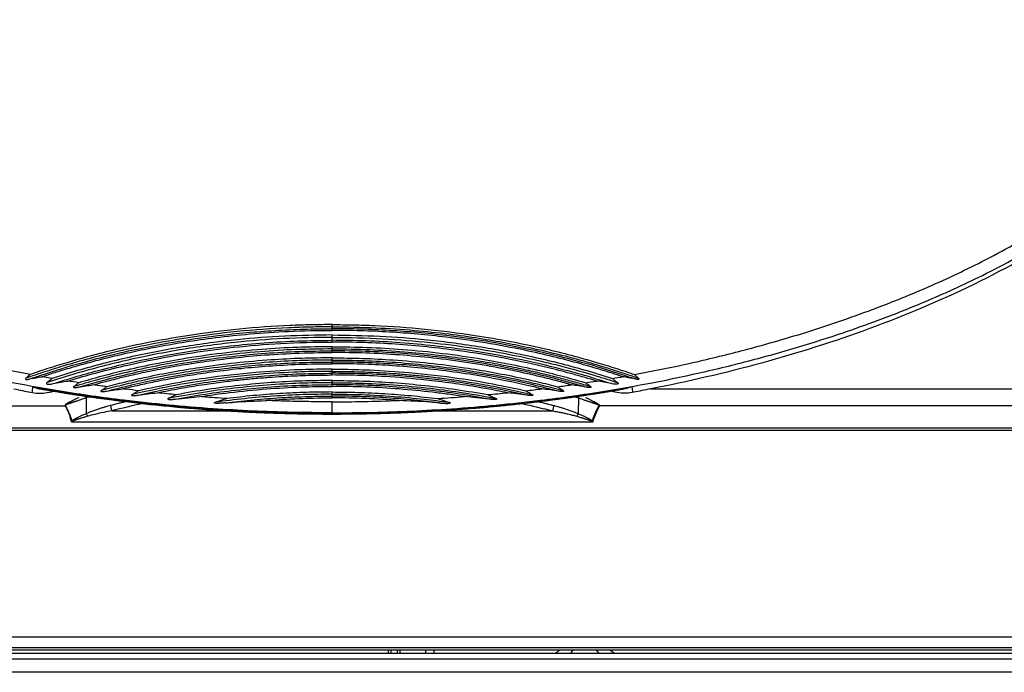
# Model space of a CAD drawing. Header units: millimetres. Extents: x 226 to 1023, y 71 to 732.
# Tile 54 of 110: x 430 to 448, y 592 to 604. Entities that reach past the tile are written whole.
import ezdxf

# ---------------------------------------------------------------- set-up
doc = ezdxf.new("R2010")
doc.units = ezdxf.units.MM
doc.layers.add('1', color=7, linetype='CONTINUOUS', true_color=0xffffff)

msp = doc.modelspace()

# ---------------------------------------------------------------- linework, layer by layer
at = {"layer": '1', "color": 252, "linetype": 'Continuous'}
for p, q in [((435.959, 598.543), (435.959, 598.579)), ((435.959, 598.33), (435.959, 598.384)), ((435.959, 598.136), (435.959, 598.172)), ((435.959, 597.93), (435.959, 597.966)), ((435.959, 597.723), (435.959, 597.758)), ((435.959, 597.513), (435.959, 597.549)), ((441.822, 597.435), (453.879, 597.435)), ((418.039, 597.123), (431.039, 597.123)), ((431.427, 597.27), (431.43, 596.98)), ((440.491, 597.27), (440.488, 596.98)), ((453.879, 597.123), (440.879, 597.123)), ((431.898, 597.03), (434.052, 597.03)), ((435.959, 596.984), (435.959, 596.994)), ((435.959, 596.972), (435.959, 596.984)), ((437.866, 597.03), (440.02, 597.03)), ((440.757, 596.824), (431.161, 596.824)), ((453.935, 596.671), (417.983, 596.671)), ((414.089, 592.866), (457.829, 592.866)), ((436.996, 592.564), (436.995, 592.625)), ((437.16, 592.564), (437.159, 592.625)), ((471.949, 592.214), (399.969, 592.214))]:
    msp.add_line(p, q, dxfattribs=at)
at = {"layer": '1', "color": 7, "linetype": 'Continuous'}
for p, q in [((431.04, 597.123), (431.046, 597.125)), ((435.959, 596.994), (435.959, 597.197)), ((440.872, 597.125), (440.879, 597.124)), ((453.935, 596.71), (417.983, 596.71)), ((457.829, 592.664), (414.089, 592.664)), ((455.307, 592.625), (416.611, 592.625)), ((437.046, 592.564), (437.045, 592.625)), ((437.21, 592.564), (437.209, 592.625)), ((437.684, 592.564), (437.684, 592.625)), ((437.834, 592.564), (437.834, 592.625)), ((399.969, 592.464), (471.949, 592.464)), ((416.32, 592.564), (455.598, 592.564))]:
    msp.add_line(p, q, dxfattribs=at)
for radius, start, end in [(0.616, 300.0586, 309.8917), (0.796, 317.9438, 323.5723)]:
    msp.add_arc((439.753, 593.098), radius, start, end, dxfattribs=at)
at = {"layer": '1', "color": 7, "linetype": 'Continuous', "extrusion": (0, 0, -1)}
for radius, start, end in [(0.796, 317.9438, 323.5723), (0.616, 300.0586, 309.8917)]:
    msp.add_arc((-441.465, 593.098), radius, start, end, dxfattribs=at)
at = {"layer": '1', "color": 252, "linetype": 'Continuous'}
for centre, major_axis, start_param, end_param in [((431.401, 597.344), (-0.035, 0.0937), 2.038442, 2.47424), ((440.517, 597.344), (0.035, 0.0937), 3.808945, 4.244967)]:
    msp.add_ellipse(centre, major_axis=major_axis, ratio=0.024793, start_param=start_param, end_param=end_param, dxfattribs=at)
at = {"layer": '1', "color": 7, "linetype": 'Continuous'}
for centre, major_axis, ratio, start_param, end_param in [((431.898, 597.054), (-0.0252, 0.0968), 0.062571, 0.673844, 1.806358), ((440.02, 597.054), (0.0252, 0.0968), 0.062571, 4.476828, 5.609341), ((431.456, 596.906), (-0.041, 0.0912), 0.106004, 4.944238, 5.611605), ((440.462, 596.906), (0.041, 0.0912), 0.106004, 0.671581, 1.338947), ((431.182, 596.768), (-0.0745, 0.0667), 0.602764, 5.208113, 5.363454), ((440.736, 596.768), (0.0745, 0.0667), 0.602764, 0.919731, 1.072087)]:
    msp.add_ellipse(centre, major_axis=major_axis, ratio=ratio, start_param=start_param, end_param=end_param, dxfattribs=at)
for points, degree, knots in [([(451.41, 606.175), (451.611, 605.988), (451.791, 605.785), (452.091, 605.341), (452.213, 605.094), (452.364, 604.573), (452.393, 604.302), (452.353, 603.739), (452.284, 603.461), (452.062, 602.908), (451.91, 602.638), (451.551, 602.125), (451.342, 601.878), (450.655, 601.173), (450.13, 600.759), (449.001, 600.003), (448.396, 599.664), (447.152, 599.057), (446.507, 598.786), (444.547, 598.066), (443.2, 597.703), (441.822, 597.435)], 3, [0, 0, 0, 0, 0.060032, 0.060032, 0.122697, 0.122697, 0.185361, 0.185361, 0.248026, 0.248026, 0.31069, 0.31069, 0.373355, 0.373355, 0.498684, 0.498684, 0.624013, 0.624013, 0.749342, 0.749342, 1, 1, 1, 1]), ([(430.393, 597.7), (430.381, 597.688), (430.356, 597.665), (430.33, 597.642), (430.317, 597.631)], 3, [0, 0, 0, 0, 0.500002, 1, 1, 1, 1]), ([(430.389, 597.618), (430.426, 597.626), (430.5, 597.642), (430.576, 597.654), (430.614, 597.66)], 3, [0, 0, 0, 0, 0.499968, 1, 1, 1, 1]), ([(441.529, 597.618), (441.492, 597.626), (441.418, 597.642), (441.342, 597.654), (441.305, 597.66)], 3, [0, 0, 0, 0, 0.499954, 1, 1, 1, 1]), ([(441.525, 597.7), (441.537, 597.688), (441.562, 597.665), (441.588, 597.642), (441.601, 597.631)], 3, [0, 0, 0, 0, 0.500018, 1, 1, 1, 1]), ([(430.317, 597.631), (430.316, 597.63), (430.313, 597.627), (430.307, 597.62), (430.316, 597.611), (430.328, 597.61), (430.344, 597.61), (430.365, 597.612), (430.38, 597.616), (430.389, 597.618)], 3, [0, 0, 0, 0, 0.041397, 0.142008, 0.230688, 0.355865, 0.519609, 0.730327, 1, 1, 1, 1]), ([(430.706, 597.552), (430.701, 597.549), (430.694, 597.544), (430.693, 597.528), (430.71, 597.523), (430.728, 597.52), (430.753, 597.52), (430.785, 597.524), (430.808, 597.529), (430.822, 597.532)], 3, [0, 0, 0, 0, 0.098457, 0.169139, 0.258028, 0.378352, 0.535378, 0.738406, 1, 1, 1, 1]), ([(430.798, 597.628), (430.783, 597.615), (430.753, 597.589), (430.721, 597.564), (430.706, 597.552)], 3, [0, 0, 0, 0, 0.500001, 1, 1, 1, 1]), ([(430.822, 597.532), (430.866, 597.541), (430.955, 597.56), (431.045, 597.573), (431.09, 597.58)], 3, [0, 0, 0, 0, 0.499953, 1, 1, 1, 1]), ([(431.201, 597.479), (431.199, 597.478), (431.194, 597.475), (431.191, 597.464), (431.201, 597.461), (431.211, 597.459), (431.225, 597.459), (431.241, 597.46), (431.262, 597.462), (431.276, 597.465), (431.285, 597.467)], 3, [0, 0, 0, 0, 0.089744, 0.155879, 0.233476, 0.328522, 0.444653, 0.590777, 0.772986, 1, 1, 1, 1]), ([(431.292, 597.548), (431.277, 597.537), (431.247, 597.513), (431.217, 597.491), (431.201, 597.479)], 3, [0, 0, 0, 0, 0.499999, 1, 1, 1, 1]), ([(431.285, 597.467), (431.329, 597.475), (431.418, 597.491), (431.507, 597.504), (431.552, 597.51)], 3, [0, 0, 0, 0, 0.499975, 1, 1, 1, 1]), ([(440.633, 597.467), (440.589, 597.475), (440.501, 597.491), (440.411, 597.504), (440.366, 597.51)], 3, [0, 0, 0, 0, 0.499964, 1, 1, 1, 1]), ([(440.626, 597.548), (440.641, 597.537), (440.671, 597.513), (440.701, 597.491), (440.717, 597.48)], 3, [0, 0, 0, 0, 0.500011, 1, 1, 1, 1]), ([(440.717, 597.48), (440.719, 597.478), (440.724, 597.475), (440.727, 597.464), (440.717, 597.461), (440.707, 597.459), (440.693, 597.459), (440.677, 597.46), (440.657, 597.462), (440.642, 597.465), (440.633, 597.467)], 3, [0, 0, 0, 0, 0.090577, 0.156652, 0.234178, 0.329137, 0.445161, 0.591151, 0.773194, 1, 1, 1, 1]), ([(441.096, 597.532), (441.052, 597.541), (440.963, 597.56), (440.874, 597.573), (440.829, 597.58)], 3, [0, 0, 0, 0, 0.499935, 1, 1, 1, 1]), ([(441.212, 597.552), (441.217, 597.549), (441.224, 597.544), (441.225, 597.528), (441.208, 597.523), (441.19, 597.52), (441.165, 597.52), (441.133, 597.524), (441.11, 597.529), (441.096, 597.532)], 3, [0, 0, 0, 0, 0.099515, 0.170114, 0.258898, 0.37908, 0.535921, 0.73871, 1, 1, 1, 1]), ([(441.12, 597.628), (441.135, 597.615), (441.165, 597.589), (441.196, 597.564), (441.212, 597.552)], 3, [0, 0, 0, 0, 0.500024, 1, 1, 1, 1]), ([(441.601, 597.631), (441.602, 597.63), (441.605, 597.627), (441.611, 597.62), (441.602, 597.611), (441.59, 597.61), (441.574, 597.61), (441.553, 597.612), (441.538, 597.616), (441.529, 597.618)], 3, [0, 0, 0, 0, 0.04158, 0.142172, 0.230835, 0.355988, 0.5197, 0.730377, 1, 1, 1, 1]), ([(430.402, 597.374), (430.447, 597.364), (430.494, 597.358), (430.584, 597.354), (430.629, 597.356), (430.725, 597.368), (430.776, 597.379), (430.826, 597.394)], 3, [0, 0, 0, 0, 0.323511, 0.323511, 0.635096, 0.635096, 1, 1, 1, 1]), ([(430.44, 597.472), (430.467, 597.464), (430.515, 597.449), (430.564, 597.439), (430.587, 597.435)], 3, [0, 0, 0, 0, 0.538098, 1, 1, 1, 1]), ([(430.587, 597.435), (430.608, 597.431), (430.661, 597.422), (430.745, 597.407), (430.84, 597.392), (430.93, 597.377), (431.017, 597.363), (431.1, 597.349), (431.18, 597.337), (431.257, 597.325), (431.331, 597.314), (431.401, 597.304), (431.466, 597.294), (431.527, 597.285), (431.584, 597.277), (431.636, 597.27), (431.686, 597.263), (431.735, 597.256), (431.784, 597.25), (431.833, 597.243), (431.904, 597.234), (431.999, 597.221), (432.143, 597.203), (432.313, 597.183), (432.509, 597.161), (432.707, 597.14), (432.904, 597.12), (433.083, 597.103), (433.242, 597.089), (433.383, 597.077), (433.524, 597.066), (433.665, 597.055), (433.803, 597.046), (433.937, 597.037), (434.066, 597.029), (434.19, 597.022), (434.284, 597.016), (434.35, 597.013), (434.39, 597.011), (434.433, 597.009), (434.48, 597.007), (434.53, 597.004), (434.584, 597.002), (434.643, 597), (434.709, 596.997), (434.78, 596.994), (434.856, 596.991), (434.935, 596.989), (435.02, 596.986), (435.108, 596.984), (435.201, 596.981), (435.298, 596.979), (435.399, 596.977), (435.504, 596.975), (435.612, 596.974), (435.724, 596.973), (435.84, 596.972), (435.919, 596.972), (435.959, 596.972)], 3, [0, 0, 0, 0, 0.01149, 0.029997, 0.047759, 0.064776, 0.081049, 0.096577, 0.11136, 0.126049, 0.13992, 0.152975, 0.165212, 0.176632, 0.187235, 0.19702, 0.206135, 0.215218, 0.224343, 0.233511, 0.24272, 0.264596, 0.286706, 0.323098, 0.359838, 0.39658, 0.433321, 0.470064, 0.496251, 0.522438, 0.548625, 0.574812, 0.600788, 0.625516, 0.64943, 0.672532, 0.694821, 0.701789, 0.709138, 0.717141, 0.725797, 0.735106, 0.745068, 0.755683, 0.768114, 0.781336, 0.795348, 0.810151, 0.825744, 0.842127, 0.859301, 0.877265, 0.89602, 0.915565, 0.93553, 0.956258, 0.977748, 1, 1, 1, 1]), ([(431.706, 597.405), (431.705, 597.404), (431.7, 597.401), (431.694, 597.395), (431.702, 597.387), (431.713, 597.386), (431.727, 597.384), (431.746, 597.385), (431.771, 597.388), (431.789, 597.391), (431.799, 597.393)], 3, [0, 0, 0, 0, 0.058589, 0.126602, 0.189114, 0.27977, 0.398471, 0.551625, 0.748216, 1, 1, 1, 1]), ([(431.808, 597.474), (431.791, 597.462), (431.758, 597.439), (431.724, 597.416), (431.706, 597.405)], 3, [0, 0, 0, 0, 0.499998, 1, 1, 1, 1]), ([(431.799, 597.393), (431.849, 597.401), (431.948, 597.418), (432.049, 597.43), (432.099, 597.436)], 3, [0, 0, 0, 0, 0.499979, 1, 1, 1, 1]), ([(432.276, 597.332), (432.275, 597.332), (432.271, 597.33), (432.266, 597.327), (432.264, 597.322), (432.264, 597.32)], 3, [0, 0, 0, 0, 0.183055, 0.651809, 1, 1, 1, 1]), ([(432.264, 597.32), (432.265, 597.318), (432.269, 597.314), (432.279, 597.313), (432.291, 597.312), (432.307, 597.312), (432.328, 597.313), (432.353, 597.315), (432.371, 597.318), (432.382, 597.32)], 3, [0, 0, 0, 0, 0.057655, 0.137265, 0.239558, 0.369384, 0.533345, 0.739944, 1, 1, 1, 1]), ([(432.394, 597.401), (432.374, 597.389), (432.335, 597.366), (432.296, 597.343), (432.276, 597.332)], 3, [0, 0, 0, 0, 0.499998, 1, 1, 1, 1]), ([(432.382, 597.32), (432.44, 597.328), (432.557, 597.345), (432.675, 597.357), (432.734, 597.364)], 3, [0, 0, 0, 0, 0.499983, 1, 1, 1, 1]), ([(433.091, 597.328), (433.067, 597.317), (433.019, 597.293), (432.97, 597.271), (432.945, 597.26)], 3, [0, 0, 0, 0, 0.499999, 1, 1, 1, 1]), ([(435.959, 596.972), (435.995, 596.972), (436.066, 596.972), (436.17, 596.973), (436.27, 596.974), (436.365, 596.975), (436.457, 596.976), (436.545, 596.978), (436.629, 596.979), (436.71, 596.981), (436.788, 596.983), (436.863, 596.985), (436.933, 596.987), (436.999, 596.989), (437.061, 596.991), (437.118, 596.993), (437.171, 596.995), (437.222, 596.997), (437.271, 596.999), (437.32, 597.001), (437.369, 597.004), (437.442, 597.007), (437.537, 597.011), (437.682, 597.019), (437.853, 597.029), (438.05, 597.041), (438.248, 597.055), (438.446, 597.07), (438.625, 597.084), (438.785, 597.098), (438.926, 597.111), (439.066, 597.125), (439.207, 597.139), (439.344, 597.154), (439.478, 597.168), (439.606, 597.183), (439.73, 597.198), (439.823, 597.209), (439.888, 597.218), (439.928, 597.223), (439.971, 597.228), (440.018, 597.234), (440.067, 597.241), (440.121, 597.248), (440.179, 597.256), (440.244, 597.265), (440.315, 597.274), (440.39, 597.285), (440.469, 597.296), (440.552, 597.309), (440.639, 597.322), (440.731, 597.336), (440.827, 597.351), (440.927, 597.367), (441.03, 597.384), (441.137, 597.401), (441.237, 597.419), (441.302, 597.43), (441.331, 597.435)], 3, [0, 0, 0, 0, 0.019995, 0.039246, 0.057752, 0.075514, 0.092531, 0.108804, 0.124332, 0.139115, 0.153804, 0.167675, 0.180729, 0.192966, 0.204385, 0.214988, 0.224773, 0.233888, 0.24297, 0.252096, 0.261263, 0.270472, 0.292347, 0.314457, 0.350849, 0.38759, 0.424332, 0.461074, 0.497816, 0.524003, 0.55019, 0.576377, 0.602564, 0.62854, 0.653267, 0.677181, 0.700283, 0.722571, 0.729539, 0.736889, 0.744892, 0.753549, 0.762858, 0.772821, 0.783437, 0.795869, 0.809091, 0.823104, 0.837906, 0.8535, 0.869883, 0.887057, 0.905021, 0.923776, 0.943321, 0.963287, 0.984015, 1, 1, 1, 1]), ([(438.827, 597.328), (438.851, 597.317), (438.899, 597.294), (438.948, 597.271), (438.972, 597.26)], 3, [0, 0, 0, 0, 0.500002, 1, 1, 1, 1]), ([(439.536, 597.32), (439.478, 597.328), (439.361, 597.345), (439.243, 597.357), (439.184, 597.364)], 3, [0, 0, 0, 0, 0.499975, 1, 1, 1, 1]), ([(439.524, 597.401), (439.544, 597.389), (439.583, 597.366), (439.623, 597.343), (439.642, 597.332)], 3, [0, 0, 0, 0, 0.500004, 1, 1, 1, 1]), ([(439.654, 597.32), (439.653, 597.318), (439.649, 597.314), (439.639, 597.313), (439.627, 597.312), (439.611, 597.312), (439.591, 597.313), (439.565, 597.315), (439.547, 597.318), (439.536, 597.32)], 3, [0, 0, 0, 0, 0.057653, 0.137262, 0.239556, 0.369382, 0.533343, 0.739943, 1, 1, 1, 1]), ([(439.642, 597.332), (439.643, 597.332), (439.647, 597.33), (439.652, 597.327), (439.654, 597.322), (439.654, 597.32)], 3, [0, 0, 0, 0, 0.183065, 0.651805, 1, 1, 1, 1]), ([(440.119, 597.393), (440.069, 597.401), (439.97, 597.418), (439.869, 597.43), (439.819, 597.436)], 3, [0, 0, 0, 0, 0.49997, 1, 1, 1, 1]), ([(440.11, 597.474), (440.127, 597.462), (440.16, 597.439), (440.194, 597.416), (440.212, 597.405)], 3, [0, 0, 0, 0, 0.500007, 1, 1, 1, 1]), ([(440.212, 597.405), (440.214, 597.404), (440.218, 597.401), (440.224, 597.395), (440.216, 597.387), (440.205, 597.386), (440.191, 597.384), (440.172, 597.385), (440.147, 597.388), (440.129, 597.391), (440.119, 597.393)], 3, [0, 0, 0, 0, 0.059467, 0.127417, 0.189871, 0.280442, 0.399033, 0.552044, 0.748452, 1, 1, 1, 1]), ([(441.516, 597.374), (441.471, 597.364), (441.424, 597.358), (441.334, 597.354), (441.289, 597.356), (441.193, 597.368), (441.142, 597.379), (441.092, 597.394)], 3, [0, 0, 0, 0, 0.323467, 0.323467, 0.635009, 0.635009, 1, 1, 1, 1]), ([(441.478, 597.472), (441.452, 597.464), (441.403, 597.449), (441.354, 597.439), (441.331, 597.435)], 3, [0, 0, 0, 0, 0.538089, 1, 1, 1, 1]), ([(431.289, 597.276), (431.285, 597.274), (431.273, 597.268), (431.253, 597.257), (431.23, 597.246), (431.21, 597.235), (431.191, 597.226), (431.174, 597.217), (431.159, 597.209), (431.145, 597.202), (431.132, 597.195), (431.12, 597.189), (431.109, 597.184), (431.1, 597.179), (431.091, 597.174), (431.083, 597.169), (431.075, 597.165), (431.068, 597.16), (431.062, 597.156), (431.056, 597.152), (431.051, 597.148), (431.046, 597.144), (431.043, 597.14), (431.041, 597.136), (431.039, 597.132), (431.038, 597.129), (431.039, 597.126), (431.039, 597.124), (431.039, 597.123)], 3, [0, 0, 0, 0, 0.017918, 0.057201, 0.096485, 0.135768, 0.175051, 0.214334, 0.253618, 0.292901, 0.332184, 0.371468, 0.410751, 0.450034, 0.489317, 0.528601, 0.567884, 0.607167, 0.64645, 0.685734, 0.725017, 0.7643, 0.803584, 0.842867, 0.88215, 0.921433, 0.960717, 1, 1, 1, 1]), ([(431.491, 597.293), (431.488, 597.292), (431.467, 597.285), (431.446, 597.277), (431.427, 597.27)], 3, [0, 0, 0, 0, 0.141859, 1, 1, 1, 1]), ([(432.945, 597.26), (432.943, 597.259), (432.939, 597.257), (432.933, 597.254), (432.929, 597.246), (432.938, 597.243), (432.945, 597.241), (432.957, 597.24), (432.971, 597.24), (432.989, 597.24), (433.012, 597.241), (433.041, 597.244), (433.062, 597.246), (433.074, 597.248)], 3, [0, 0, 0, 0, 0.04069, 0.090658, 0.125143, 0.16404, 0.215932, 0.282581, 0.367411, 0.474942, 0.610971, 0.782875, 1, 1, 1, 1]), ([(433.074, 597.248), (433.149, 597.256), (433.298, 597.274), (433.447, 597.286), (433.522, 597.292)], 3, [0, 0, 0, 0, 0.499986, 1, 1, 1, 1]), ([(433.989, 597.177), (433.978, 597.176), (433.954, 597.174), (433.919, 597.171), (433.886, 597.169), (433.86, 597.169), (433.84, 597.169), (433.823, 597.169), (433.811, 597.17), (433.8, 597.171), (433.793, 597.173), (433.786, 597.174), (433.786, 597.18), (433.792, 597.183), (433.798, 597.186), (433.804, 597.188), (433.807, 597.189)], 3, [0, 0, 0, 0, 0.142756, 0.319261, 0.459142, 0.569954, 0.657686, 0.727075, 0.781864, 0.824992, 0.858722, 0.88459, 0.902464, 0.927058, 0.959078, 1, 1, 1, 1]), ([(434.017, 597.257), (433.982, 597.246), (433.912, 597.223), (433.842, 597.2), (433.807, 597.189)], 3, [0, 0, 0, 0, 0.500001, 1, 1, 1, 1]), ([(433.989, 597.177), (434.045, 597.181), (434.291, 597.202), (434.538, 597.213), (434.729, 597.221)], 3, [0, 0, 0, 0, 0.228096, 1, 1, 1, 1]), ([(437.929, 597.177), (437.873, 597.181), (437.627, 597.202), (437.38, 597.213), (437.189, 597.221)], 3, [0, 0, 0, 0, 0.228113, 1, 1, 1, 1]), ([(437.901, 597.257), (437.936, 597.246), (438.006, 597.223), (438.076, 597.2), (438.111, 597.189)], 3, [0, 0, 0, 0, 0.5, 1, 1, 1, 1]), ([(437.929, 597.177), (437.94, 597.176), (437.964, 597.174), (437.999, 597.171), (438.032, 597.169), (438.058, 597.169), (438.078, 597.169), (438.095, 597.169), (438.107, 597.17), (438.118, 597.171), (438.125, 597.173), (438.132, 597.174), (438.132, 597.18), (438.126, 597.183), (438.12, 597.186), (438.114, 597.188), (438.111, 597.189)], 3, [0, 0, 0, 0, 0.14274, 0.319251, 0.459137, 0.569954, 0.657688, 0.72708, 0.781872, 0.825001, 0.858733, 0.884601, 0.902477, 0.927071, 0.959092, 1, 1, 1, 1]), ([(438.844, 597.248), (438.769, 597.256), (438.621, 597.274), (438.471, 597.286), (438.396, 597.292)], 3, [0, 0, 0, 0, 0.499981, 1, 1, 1, 1]), ([(438.972, 597.26), (438.974, 597.259), (438.979, 597.257), (438.985, 597.254), (438.989, 597.246), (438.981, 597.243), (438.973, 597.241), (438.961, 597.24), (438.947, 597.24), (438.929, 597.24), (438.906, 597.241), (438.877, 597.244), (438.856, 597.246), (438.844, 597.248)], 3, [0, 0, 0, 0, 0.043587, 0.093405, 0.127787, 0.166566, 0.218302, 0.284751, 0.369326, 0.476533, 0.612153, 0.78354, 1, 1, 1, 1]), ([(440.427, 597.293), (440.43, 597.292), (440.451, 597.285), (440.472, 597.277), (440.491, 597.27)], 3, [0, 0, 0, 0, 0.142275, 1, 1, 1, 1]), ([(440.629, 597.276), (440.633, 597.274), (440.645, 597.268), (440.665, 597.257), (440.688, 597.246), (440.708, 597.235), (440.727, 597.226), (440.744, 597.217), (440.759, 597.209), (440.774, 597.202), (440.786, 597.195), (440.798, 597.189), (440.809, 597.184), (440.818, 597.179), (440.827, 597.174), (440.835, 597.169), (440.843, 597.165), (440.85, 597.16), (440.856, 597.156), (440.862, 597.152), (440.867, 597.148), (440.872, 597.144), (440.875, 597.14), (440.878, 597.136), (440.879, 597.132), (440.88, 597.129), (440.88, 597.126), (440.879, 597.124), (440.879, 597.123)], 3, [0, 0, 0, 0, 0.017935, 0.057217, 0.0965, 0.135783, 0.175065, 0.214348, 0.253631, 0.292913, 0.332196, 0.371478, 0.410761, 0.450044, 0.489326, 0.528609, 0.567891, 0.607174, 0.646457, 0.685739, 0.725022, 0.764304, 0.803587, 0.84287, 0.882152, 0.921435, 0.960717, 1, 1, 1, 1]), ([(431.161, 596.824), (431.154, 596.847), (431.148, 596.864), (431.147, 596.867), (431.144, 596.879), (431.139, 596.89), (431.138, 596.898), (431.141, 596.904)], 2, [0, 0, 0, 0.5, 0.5, 0.625, 0.75, 0.875, 1, 1, 1]), ([(440.757, 596.824), (440.761, 596.838), (440.767, 596.854), (440.773, 596.874), (440.777, 596.884), (440.781, 596.894), (440.778, 596.901), (440.777, 596.904)], 3, [0, 0, 0, 0, 0.49695, 0.621395, 0.746837, 0.872142, 1, 1, 1, 1])]:
    msp.add_open_spline(points, degree=degree, knots=knots, dxfattribs=at)
at = {"layer": '1', "color": 252, "linetype": 'Continuous'}
for points, knots in [([(435.959, 596.994), (435.712, 596.996), (434.979, 597.001), (433.698, 597.062), (432.273, 597.197), (431.043, 597.371), (430.108, 597.537), (429.247, 597.715), (428.345, 597.93), (427.423, 598.187), (426.605, 598.448), (425.852, 598.716), (425.016, 599.044), (423.984, 599.51), (422.874, 600.108), (421.721, 600.875), (420.75, 601.718), (420.146, 602.489), (419.86, 603.017), (419.736, 603.319), (419.659, 603.576), (419.614, 603.785), (419.586, 603.994), (419.582, 604.133), (419.581, 604.202)], [0, 0, 0, 0, 0.03763, 0.111477, 0.194997, 0.255312, 0.300665, 0.339566, 0.389305, 0.441987, 0.485691, 0.520609, 0.564364, 0.623444, 0.695001, 0.75977, 0.840786, 0.900949, 0.923722, 0.946498, 0.959873, 0.973248, 0.986625, 1, 1, 1, 1]), ([(430.393, 597.7), (430.386, 597.702), (430.29, 597.719), (430.114, 597.753), (429.866, 597.802), (429.618, 597.854), (429.35, 597.913), (429.056, 597.98), (428.741, 598.056), (428.414, 598.139), (428.085, 598.228), (427.754, 598.321), (427.432, 598.416), (427.131, 598.51), (426.861, 598.598), (426.621, 598.679), (426.401, 598.755), (426.188, 598.832), (425.967, 598.914), (425.728, 599.006), (425.464, 599.111), (425.176, 599.23), (424.86, 599.367), (424.513, 599.525), (424.134, 599.708), (423.732, 599.915), (423.332, 600.135), (422.96, 600.354), (422.617, 600.571), (422.28, 600.799), (421.923, 601.059), (421.544, 601.361), (421.177, 601.691), (420.855, 602.02), (420.595, 602.325), (420.389, 602.602), (420.228, 602.852), (420.101, 603.082), (419.997, 603.305), (419.909, 603.538), (419.837, 603.789), (419.791, 604.054), (419.781, 604.235), (419.781, 604.324)], [0, 0, 0, 0, 0.001723, 0.021048, 0.038643, 0.05642, 0.075937, 0.097841, 0.12168, 0.146103, 0.170786, 0.195626, 0.220424, 0.243691, 0.264012, 0.282049, 0.298631, 0.314578, 0.331278, 0.349917, 0.370372, 0.392988, 0.418051, 0.445557, 0.476285, 0.510267, 0.545018, 0.576872, 0.605893, 0.635302, 0.667852, 0.705235, 0.745222, 0.781131, 0.812614, 0.840314, 0.86447, 0.885729, 0.906136, 0.927326, 0.950232, 0.975357, 1, 1, 1, 1]), ([(435.959, 596.994), (436.206, 596.996), (436.939, 597.001), (438.22, 597.062), (439.645, 597.197), (440.875, 597.371), (441.81, 597.537), (442.671, 597.715), (443.573, 597.93), (444.495, 598.187), (445.313, 598.448), (446.066, 598.716), (446.902, 599.044), (447.934, 599.51), (449.044, 600.108), (450.197, 600.875), (451.169, 601.718), (451.772, 602.489), (452.058, 603.017), (452.182, 603.319), (452.259, 603.576), (452.304, 603.785), (452.332, 603.994), (452.336, 604.133), (452.337, 604.202)], [0, 0, 0, 0, 0.03763, 0.111477, 0.194997, 0.255312, 0.300665, 0.339566, 0.389305, 0.441987, 0.485691, 0.520609, 0.564364, 0.623444, 0.695001, 0.75977, 0.840786, 0.900949, 0.923724, 0.946498, 0.959873, 0.973248, 0.986625, 1, 1, 1, 1]), ([(441.525, 597.7), (441.69, 597.732), (442.114, 597.812), (442.855, 597.974), (443.75, 598.199), (444.63, 598.456), (445.403, 598.712), (446.128, 598.977), (446.966, 599.318), (447.982, 599.793), (449.06, 600.396), (450.157, 601.152), (451.067, 601.974), (451.622, 602.711), (451.882, 603.208), (451.995, 603.493), (452.066, 603.735), (452.107, 603.932), (452.133, 604.129), (452.136, 604.259), (452.138, 604.324)], [0, 0, 0, 0, 0.03648, 0.093524, 0.16451, 0.236591, 0.2927, 0.341582, 0.404966, 0.490071, 0.587408, 0.677788, 0.787944, 0.867524, 0.898009, 0.928493, 0.946369, 0.964245, 0.982122, 1, 1, 1, 1]), ([(435.959, 598.579), (435.825, 598.578), (435.558, 598.576), (434.973, 598.555), (434.208, 598.5), (433.136, 598.362), (432.068, 598.152), (431.206, 597.92), (430.663, 597.75), (430.433, 597.671), (430.317, 597.631)], [0, 0, 0, 0, 0.069749, 0.139427, 0.304645, 0.469848, 0.702477, 0.872377, 0.936188, 1, 1, 1, 1]), ([(435.959, 598.619), (435.829, 598.619), (435.57, 598.617), (435, 598.597), (434.252, 598.545), (433.199, 598.413), (432.143, 598.211), (431.285, 597.984), (430.742, 597.818), (430.51, 597.739), (430.393, 597.7)], [0, 0, 0, 0, 0.068624, 0.137251, 0.301123, 0.464992, 0.698359, 0.869928, 0.934964, 1, 1, 1, 1]), ([(435.959, 598.619), (436.089, 598.619), (436.349, 598.617), (436.918, 598.597), (437.666, 598.545), (438.719, 598.413), (439.775, 598.211), (440.633, 597.984), (441.176, 597.818), (441.409, 597.739), (441.525, 597.7)], [0, 0, 0, 0, 0.068625, 0.137249, 0.301118, 0.464984, 0.698348, 0.869914, 0.934957, 1, 1, 1, 1]), ([(435.959, 598.579), (436.227, 598.579), (436.733, 598.567), (437.45, 598.52), (438.085, 598.453), (438.647, 598.374), (439.144, 598.288), (439.583, 598.2), (439.973, 598.111), (440.322, 598.023), (440.637, 597.937), (440.921, 597.854), (441.177, 597.774), (441.401, 597.7), (441.539, 597.653), (441.601, 597.631)], [0, 0, 0, 0, 0.139441, 0.26381, 0.37437, 0.472604, 0.559779, 0.637241, 0.706421, 0.768753, 0.825371, 0.876797, 0.923475, 0.965859, 1, 1, 1, 1]), ([(430.389, 597.618), (430.459, 597.642), (430.783, 597.753), (431.449, 597.955), (432.293, 598.161), (433.125, 598.317), (433.786, 598.412), (434.381, 598.475), (434.906, 598.514), (435.432, 598.539), (435.783, 598.542), (435.959, 598.543)], [0, 0, 0, 0, 0.039275, 0.1814, 0.368619, 0.498839, 0.629063, 0.721792, 0.81454, 0.907239, 1, 1, 1, 1]), ([(430.614, 597.66), (430.662, 597.676), (430.795, 597.72), (431.022, 597.791), (431.304, 597.874), (431.617, 597.959), (431.962, 598.046), (432.348, 598.134), (432.782, 598.222), (433.275, 598.307), (433.834, 598.386), (434.468, 598.454), (435.184, 598.502), (435.691, 598.513), (435.959, 598.513)], [0, 0, 0, 0, 0.028071, 0.077363, 0.131546, 0.190998, 0.256194, 0.328434, 0.409413, 0.500822, 0.604192, 0.720851, 0.852341, 1, 1, 1, 1]), ([(435.959, 598.384), (435.659, 598.38), (435.06, 598.371), (434.12, 598.294), (433.144, 598.162), (432.309, 597.997), (431.656, 597.835), (431.178, 597.703), (430.863, 597.602), (430.706, 597.552)], [0, 0, 0, 0, 0.168123, 0.336237, 0.528641, 0.721047, 0.814032, 0.907017, 1, 1, 1, 1]), ([(435.959, 598.429), (435.667, 598.425), (435.084, 598.416), (434.166, 598.344), (433.209, 598.218), (432.387, 598.059), (431.741, 597.903), (431.267, 597.775), (430.954, 597.677), (430.798, 597.628)], [0, 0, 0, 0, 0.166628, 0.333253, 0.525811, 0.718364, 0.812243, 0.906122, 1, 1, 1, 1]), ([(441.529, 597.618), (441.459, 597.642), (441.136, 597.753), (440.47, 597.955), (439.626, 598.161), (438.793, 598.317), (438.132, 598.412), (437.538, 598.475), (437.012, 598.514), (436.486, 598.539), (436.135, 598.542), (435.959, 598.543)], [0, 0, 0, 0, 0.039275, 0.1814, 0.368618, 0.49884, 0.629063, 0.721795, 0.814528, 0.907265, 1, 1, 1, 1]), ([(441.305, 597.66), (441.177, 597.702), (440.923, 597.784), (440.327, 597.957), (439.615, 598.131), (438.785, 598.287), (438.126, 598.382), (437.533, 598.445), (437.009, 598.484), (436.484, 598.509), (436.134, 598.512), (435.959, 598.513)], [0, 0, 0, 0, 0.074001, 0.148003, 0.342911, 0.478457, 0.614006, 0.710502, 0.807, 0.903499, 1, 1, 1, 1]), ([(435.959, 598.429), (436.251, 598.425), (436.834, 598.416), (437.752, 598.344), (438.709, 598.218), (439.531, 598.059), (440.177, 597.903), (440.652, 597.775), (440.964, 597.677), (441.121, 597.628)], [0, 0, 0, 0, 0.166613, 0.333223, 0.525763, 0.718299, 0.8122, 0.9061, 1, 1, 1, 1]), ([(435.959, 598.384), (436.27, 598.384), (436.873, 598.368), (437.73, 598.299), (438.501, 598.2), (439.182, 598.083), (439.785, 597.954), (440.321, 597.82), (440.79, 597.687), (441.08, 597.595), (441.212, 597.552)], [0, 0, 0, 0, 0.174508, 0.33804, 0.482462, 0.610778, 0.725664, 0.828858, 0.921772, 1, 1, 1, 1]), ([(430.822, 597.532), (430.968, 597.578), (431.26, 597.669), (431.843, 597.829), (432.574, 597.999), (433.369, 598.139), (434.08, 598.231), (434.705, 598.288), (435.332, 598.324), (435.75, 598.328), (435.959, 598.33)], [0, 0, 0, 0, 0.088179, 0.176359, 0.348079, 0.519807, 0.639848, 0.759915, 0.879907, 1, 1, 1, 1]), ([(431.09, 597.58), (431.102, 597.584), (431.27, 597.635), (431.614, 597.733), (432.143, 597.866), (432.739, 597.994), (433.412, 598.112), (434.176, 598.211), (435.035, 598.281), (435.642, 598.298), (435.959, 598.298)], [0, 0, 0, 0, 0.008054, 0.106998, 0.217096, 0.339838, 0.477227, 0.632054, 0.807659, 1, 1, 1, 1]), ([(435.959, 598.212), (435.744, 598.21), (435.313, 598.205), (434.635, 598.165), (433.927, 598.095), (433.072, 597.972), (432.33, 597.822), (431.699, 597.665), (431.428, 597.587), (431.292, 597.548)], [0, 0, 0, 0, 0.136509, 0.273017, 0.430142, 0.587265, 0.820749, 0.910374, 1, 1, 1, 1]), ([(441.096, 597.532), (440.95, 597.578), (440.658, 597.669), (440.075, 597.829), (439.344, 597.999), (438.549, 598.139), (437.838, 598.231), (437.213, 598.288), (436.587, 598.324), (436.168, 598.328), (435.959, 598.33)], [0, 0, 0, 0, 0.088179, 0.176359, 0.348081, 0.519806, 0.639852, 0.759898, 0.879951, 1, 1, 1, 1]), ([(440.829, 597.58), (440.686, 597.622), (440.401, 597.707), (439.837, 597.853), (439.134, 598.006), (438.379, 598.13), (437.709, 598.211), (437.127, 598.261), (436.543, 598.292), (436.154, 598.296), (435.959, 598.298)], [0, 0, 0, 0, 0.09048, 0.180961, 0.354191, 0.527424, 0.645565, 0.763709, 0.881854, 1, 1, 1, 1]), ([(435.959, 598.212), (436.175, 598.21), (436.605, 598.205), (437.283, 598.165), (437.991, 598.095), (438.846, 597.972), (439.588, 597.822), (440.219, 597.665), (440.49, 597.587), (440.626, 597.548)], [0, 0, 0, 0, 0.136513, 0.273023, 0.430151, 0.587278, 0.820767, 0.910383, 1, 1, 1, 1]), ([(435.959, 598.172), (435.738, 598.169), (435.295, 598.164), (434.6, 598.122), (433.877, 598.049), (433.01, 597.92), (432.257, 597.764), (431.617, 597.601), (431.34, 597.52), (431.201, 597.479)], [0, 0, 0, 0, 0.13756, 0.275116, 0.432028, 0.588934, 0.820168, 0.910087, 1, 1, 1, 1]), ([(431.285, 597.467), (431.463, 597.517), (431.962, 597.659), (432.686, 597.82), (433.453, 597.953), (434.097, 598.037), (434.727, 598.095), (435.343, 598.13), (435.754, 598.134), (435.959, 598.136)], [0, 0, 0, 0, 0.117555, 0.329191, 0.469624, 0.610065, 0.740042, 0.870017, 1, 1, 1, 1]), ([(431.552, 597.51), (431.619, 597.528), (431.782, 597.573), (432.056, 597.642), (432.384, 597.719), (432.749, 597.795), (433.151, 597.87), (433.598, 597.94), (434.099, 598.005), (434.662, 598.059), (435.29, 598.096), (435.729, 598.105), (435.959, 598.105)], [0, 0, 0, 0, 0.046794, 0.114188, 0.190136, 0.273588, 0.365172, 0.465286, 0.577519, 0.704702, 0.845519, 1, 1, 1, 1]), ([(435.959, 598.172), (436.19, 598.172), (436.633, 598.163), (437.265, 598.125), (437.833, 598.07), (438.338, 598.005), (438.789, 597.934), (439.194, 597.859), (439.56, 597.782), (439.887, 597.706), (440.183, 597.631), (440.455, 597.556), (440.631, 597.505), (440.717, 597.479)], [0, 0, 0, 0, 0.143727, 0.274851, 0.393338, 0.497989, 0.591446, 0.67694, 0.754231, 0.824051, 0.886016, 0.944417, 1, 1, 1, 1]), ([(440.633, 597.467), (440.455, 597.517), (439.956, 597.659), (439.232, 597.82), (438.465, 597.953), (437.821, 598.037), (437.191, 598.095), (436.576, 598.13), (436.165, 598.134), (435.959, 598.136)], [0, 0, 0, 0, 0.117555, 0.329191, 0.469627, 0.610065, 0.740042, 0.87002, 1, 1, 1, 1]), ([(440.366, 597.51), (440.278, 597.534), (439.867, 597.646), (439.235, 597.788), (438.469, 597.921), (437.825, 598.005), (437.194, 598.063), (436.577, 598.099), (436.165, 598.103), (435.959, 598.105)], [0, 0, 0, 0, 0.061921, 0.286497, 0.435744, 0.584993, 0.723327, 0.861662, 1, 1, 1, 1]), ([(435.959, 597.966), (435.764, 597.964), (435.374, 597.96), (434.531, 597.914), (433.548, 597.804), (432.646, 597.634), (432.071, 597.501), (431.828, 597.437), (431.706, 597.405)], [0, 0, 0, 0, 0.135954, 0.271906, 0.588259, 0.824405, 0.912205, 1, 1, 1, 1]), ([(431.799, 597.393), (431.953, 597.432), (432.398, 597.546), (433.243, 597.716), (434.119, 597.836), (434.879, 597.898), (435.419, 597.925), (435.779, 597.929), (435.959, 597.93)], [0, 0, 0, 0, 0.113347, 0.328216, 0.614939, 0.743291, 0.871645, 1, 1, 1, 1]), ([(435.959, 598.006), (435.772, 598.005), (435.397, 598.001), (434.582, 597.958), (433.624, 597.855), (432.739, 597.694), (432.17, 597.567), (431.929, 597.505), (431.808, 597.474)], [0, 0, 0, 0, 0.133904, 0.267806, 0.582865, 0.82155, 0.910775, 1, 1, 1, 1]), ([(432.099, 597.436), (432.122, 597.442), (432.232, 597.469), (432.441, 597.517), (432.738, 597.58), (433.071, 597.644), (433.44, 597.706), (433.849, 597.765), (434.302, 597.818), (434.805, 597.861), (435.363, 597.892), (435.754, 597.899), (435.959, 597.899)], [0, 0, 0, 0, 0.017752, 0.087682, 0.165172, 0.251955, 0.348509, 0.453601, 0.569812, 0.699432, 0.842282, 1, 1, 1, 1]), ([(435.959, 598.006), (436.146, 598.005), (436.521, 598.001), (437.336, 597.958), (438.294, 597.855), (439.179, 597.694), (439.748, 597.567), (439.989, 597.505), (440.11, 597.474)], [0, 0, 0, 0, 0.133901, 0.2678, 0.582852, 0.821531, 0.910766, 1, 1, 1, 1]), ([(435.959, 597.966), (436.154, 597.964), (436.544, 597.96), (437.387, 597.914), (438.37, 597.804), (439.272, 597.634), (439.847, 597.501), (440.09, 597.437), (440.212, 597.405)], [0, 0, 0, 0, 0.135954, 0.271906, 0.588259, 0.824405, 0.912202, 1, 1, 1, 1]), ([(440.119, 597.393), (439.966, 597.432), (439.52, 597.546), (438.675, 597.716), (437.799, 597.836), (437.039, 597.898), (436.499, 597.925), (436.139, 597.929), (435.959, 597.93)], [0, 0, 0, 0, 0.113347, 0.328216, 0.614939, 0.743291, 0.871645, 1, 1, 1, 1]), ([(439.819, 597.436), (439.739, 597.455), (439.37, 597.544), (438.611, 597.694), (437.751, 597.809), (437.009, 597.868), (436.484, 597.894), (436.134, 597.897), (435.959, 597.899)], [0, 0, 0, 0, 0.062911, 0.292702, 0.59595, 0.730632, 0.865315, 1, 1, 1, 1]), ([(430.798, 597.628), (430.752, 597.636), (430.691, 597.647), (430.629, 597.657), (430.614, 597.66)], [0, 0, 0, 0, 0.742459, 1, 1, 1, 1]), ([(435.959, 597.758), (435.909, 597.758), (435.672, 597.758), (435.191, 597.744), (434.437, 597.695), (433.656, 597.6), (432.91, 597.474), (432.487, 597.379), (432.276, 597.332)], [0, 0, 0, 0, 0.0406, 0.19069, 0.38886, 0.650071, 0.825037, 1, 1, 1, 1]), ([(432.382, 597.32), (432.532, 597.353), (433.052, 597.467), (433.862, 597.596), (434.743, 597.682), (435.412, 597.718), (435.795, 597.721), (435.959, 597.723)], [0, 0, 0, 0, 0.127902, 0.443461, 0.681611, 0.863493, 1, 1, 1, 1]), ([(435.959, 597.799), (435.91, 597.799), (435.679, 597.798), (435.209, 597.785), (434.477, 597.738), (433.722, 597.65), (433.003, 597.532), (432.597, 597.445), (432.394, 597.401)], [0, 0, 0, 0, 0.041177, 0.192813, 0.392, 0.652921, 0.82646, 1, 1, 1, 1]), ([(432.734, 597.364), (432.735, 597.364), (432.878, 597.393), (433.151, 597.445), (433.541, 597.51), (433.896, 597.56), (434.22, 597.598), (434.515, 597.627), (434.784, 597.649), (435.03, 597.665), (435.254, 597.676), (435.459, 597.684), (435.644, 597.688), (435.809, 597.691), (435.912, 597.691), (435.959, 597.691)], [0, 0, 0, 0, 0.001149, 0.134895, 0.256536, 0.366626, 0.466535, 0.557443, 0.640309, 0.715936, 0.784978, 0.847878, 0.904926, 0.956395, 1, 1, 1, 1]), ([(435.959, 597.799), (436.008, 597.799), (436.24, 597.798), (436.709, 597.785), (437.441, 597.738), (438.196, 597.65), (438.915, 597.532), (439.321, 597.444), (439.524, 597.401)], [0, 0, 0, 0, 0.041177, 0.192813, 0.392001, 0.652922, 0.82646, 1, 1, 1, 1]), ([(435.959, 597.758), (436.007, 597.758), (436.111, 597.758), (436.277, 597.756), (436.464, 597.751), (436.67, 597.743), (436.895, 597.732), (437.142, 597.716), (437.413, 597.694), (437.709, 597.665), (438.034, 597.626), (438.39, 597.576), (438.782, 597.512), (439.204, 597.431), (439.494, 597.367), (439.642, 597.332)], [0, 0, 0, 0, 0.038457, 0.083806, 0.134025, 0.189341, 0.249993, 0.316381, 0.38911, 0.468887, 0.556537, 0.65311, 0.759788, 0.877057, 1, 1, 1, 1]), ([(439.536, 597.32), (439.386, 597.353), (438.866, 597.467), (438.056, 597.596), (437.175, 597.682), (436.506, 597.718), (436.123, 597.721), (435.959, 597.723)], [0, 0, 0, 0, 0.127901, 0.443461, 0.681611, 0.863493, 1, 1, 1, 1]), ([(439.184, 597.364), (439.053, 597.389), (438.592, 597.481), (437.87, 597.585), (437.077, 597.657), (436.466, 597.687), (436.112, 597.69), (435.959, 597.691)], [0, 0, 0, 0, 0.123515, 0.434459, 0.673378, 0.858789, 1, 1, 1, 1]), ([(431.808, 597.474), (431.779, 597.478), (431.693, 597.49), (431.608, 597.502), (431.552, 597.51)], [0, 0, 0, 0, 0.345096, 1, 1, 1, 1]), ([(435.959, 597.549), (435.759, 597.547), (435.36, 597.543), (434.758, 597.507), (434.153, 597.45), (433.547, 597.37), (433.146, 597.296), (432.945, 597.26)], [0, 0, 0, 0, 0.197474, 0.394943, 0.596632, 0.798313, 1, 1, 1, 1]), ([(433.074, 597.248), (433.257, 597.28), (433.623, 597.344), (434.188, 597.417), (434.768, 597.472), (435.363, 597.507), (435.76, 597.511), (435.959, 597.513)], [0, 0, 0, 0, 0.191966, 0.383934, 0.589294, 0.79464, 1, 1, 1, 1]), ([(435.959, 597.59), (435.772, 597.588), (435.398, 597.584), (434.828, 597.553), (434.252, 597.501), (433.669, 597.429), (433.284, 597.362), (433.091, 597.328)], [0, 0, 0, 0, 0.194595, 0.389192, 0.592797, 0.7964, 1, 1, 1, 1]), ([(433.522, 597.292), (433.703, 597.32), (434.11, 597.377), (434.732, 597.438), (435.364, 597.474), (435.769, 597.481), (435.959, 597.481)], [0, 0, 0, 0, 0.225418, 0.503103, 0.76701, 1, 1, 1, 1]), ([(435.959, 597.59), (436.146, 597.588), (436.52, 597.584), (437.09, 597.553), (437.666, 597.501), (438.249, 597.428), (438.634, 597.362), (438.827, 597.329)], [0, 0, 0, 0, 0.194594, 0.389191, 0.592796, 0.796399, 1, 1, 1, 1]), ([(435.959, 597.549), (436.148, 597.549), (436.551, 597.542), (437.182, 597.507), (437.829, 597.443), (438.431, 597.359), (438.803, 597.293), (438.973, 597.26)], [0, 0, 0, 0, 0.18677, 0.398178, 0.625822, 0.829191, 1, 1, 1, 1]), ([(438.844, 597.248), (438.661, 597.28), (438.296, 597.344), (437.73, 597.417), (437.15, 597.472), (436.555, 597.507), (436.158, 597.511), (435.959, 597.513)], [0, 0, 0, 0, 0.191966, 0.383934, 0.589291, 0.794647, 1, 1, 1, 1]), ([(438.396, 597.292), (438.298, 597.307), (438.102, 597.336), (437.701, 597.387), (437.192, 597.437), (436.576, 597.474), (436.165, 597.479), (435.959, 597.481)], [0, 0, 0, 0, 0.121848, 0.243697, 0.4958, 0.747902, 1, 1, 1, 1]), ([(430.44, 597.472), (430.584, 597.447), (430.871, 597.396), (431.529, 597.293), (432.54, 597.159), (433.639, 597.062), (434.593, 597.011), (435.276, 596.988), (435.731, 596.985), (435.959, 596.984)], [0, 0, 0, 0, 0.078901, 0.157795, 0.360209, 0.630712, 0.753815, 0.876883, 1, 1, 1, 1]), ([(432.394, 597.401), (432.314, 597.41), (432.216, 597.422), (432.118, 597.434), (432.099, 597.436)], [0, 0, 0, 0, 0.809497, 1, 1, 1, 1]), ([(435.959, 597.338), (435.78, 597.336), (435.42, 597.333), (434.881, 597.304), (434.343, 597.258), (433.985, 597.212), (433.807, 597.189)], [0, 0, 0, 0, 0.249101, 0.49939, 0.749724, 1, 1, 1, 1]), ([(433.989, 597.177), (434.143, 597.195), (434.464, 597.233), (434.953, 597.272), (435.456, 597.297), (435.791, 597.301), (435.959, 597.302)], [0, 0, 0, 0, 0.235487, 0.490324, 0.745177, 1, 1, 1, 1]), ([(435.959, 597.378), (435.8, 597.377), (435.478, 597.374), (434.993, 597.351), (434.504, 597.314), (434.179, 597.276), (434.017, 597.257)], [0, 0, 0, 0, 0.24441, 0.496274, 0.748138, 1, 1, 1, 1]), ([(441.478, 597.472), (441.334, 597.447), (441.047, 597.396), (440.389, 597.293), (439.378, 597.159), (438.279, 597.062), (437.325, 597.011), (436.642, 596.988), (436.187, 596.985), (435.959, 596.984)], [0, 0, 0, 0, 0.078898, 0.157795, 0.360209, 0.630712, 0.753807, 0.876904, 1, 1, 1, 1]), ([(435.959, 597.378), (436.118, 597.377), (436.44, 597.374), (436.925, 597.351), (437.414, 597.314), (437.739, 597.276), (437.901, 597.257)], [0, 0, 0, 0, 0.244414, 0.496277, 0.748139, 1, 1, 1, 1]), ([(435.959, 597.338), (436.14, 597.338), (436.518, 597.332), (437.082, 597.301), (437.619, 597.252), (437.958, 597.21), (438.111, 597.189)], [0, 0, 0, 0, 0.251136, 0.524871, 0.785206, 1, 1, 1, 1]), ([(437.929, 597.177), (437.775, 597.195), (437.454, 597.233), (436.965, 597.272), (436.462, 597.297), (436.127, 597.301), (435.959, 597.302)], [0, 0, 0, 0, 0.235475, 0.490317, 0.745159, 1, 1, 1, 1]), ([(434.017, 597.257), (433.941, 597.262), (433.776, 597.273), (433.611, 597.285), (433.522, 597.292)], [0, 0, 0, 0, 0.461226, 1, 1, 1, 1]), ([(434.729, 597.221), (434.764, 597.224), (434.993, 597.241), (435.403, 597.263), (435.779, 597.27), (435.959, 597.27)], [0, 0, 0, 0, 0.08536, 0.561034, 1, 1, 1, 1]), ([(435.959, 597.197), (435.846, 597.197), (435.604, 597.198), (435.218, 597.205), (434.921, 597.214), (434.753, 597.22), (434.729, 597.221)], [0, 0, 0, 0, 0.275112, 0.59046, 0.941903, 1, 1, 1, 1]), ([(437.189, 597.221), (436.984, 597.235), (436.575, 597.264), (436.164, 597.268), (435.959, 597.27)], [0, 0, 0, 0, 0.500001, 1, 1, 1, 1]), ([(435.959, 597.197), (436.147, 597.198), (436.557, 597.2), (436.967, 597.214), (437.189, 597.221)], [0, 0, 0, 0, 0.457754, 1, 1, 1, 1]), ([(431.898, 597.03), (431.85, 597.021), (431.746, 597.002), (431.598, 596.97), (431.5, 596.943), (431.456, 596.931)], [0, 0, 0, 0, 0.327078, 0.699522, 1, 1, 1, 1]), ([(440.02, 597.03), (440.026, 597.029), (440.05, 597.024), (440.094, 597.016), (440.156, 597.004), (440.225, 596.99), (440.301, 596.974), (440.381, 596.954), (440.435, 596.939), (440.462, 596.931)], [0, 0, 0, 0, 0.038684, 0.160069, 0.299034, 0.454294, 0.624544, 0.808565, 1, 1, 1, 1])]:
    msp.add_open_spline(points, degree=3, knots=knots, dxfattribs=at)
for points, weights in [([(435.959, 598.579), (435.959, 598.591), (435.959, 598.606), (435.959, 598.619)], [1.04571532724, 0.984761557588, 0.984761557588, 1.04571532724]), ([(435.959, 598.513), (435.959, 598.527), (435.959, 598.538), (435.959, 598.543)], [1.04571550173, 0.984761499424, 0.984761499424, 1.04571550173]), ([(435.959, 598.384), (435.959, 598.397), (435.959, 598.413), (435.959, 598.429)], [1.05780019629, 0.980733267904, 0.980733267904, 1.05780019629]), ([(435.959, 598.298), (435.959, 598.313), (435.959, 598.325), (435.959, 598.33)], [1.05780070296, 0.980733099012, 0.980733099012, 1.05780070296]), ([(435.959, 598.172), (435.959, 598.184), (435.959, 598.199), (435.959, 598.212)], [1.04571600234, 0.984761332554, 0.984761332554, 1.04571600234]), ([(435.959, 598.105), (435.959, 598.119), (435.959, 598.13), (435.959, 598.136)], [1.0457152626, 0.984761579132, 0.984761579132, 1.0457152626]), ([(435.959, 597.966), (435.959, 597.978), (435.959, 597.993), (435.959, 598.006)], [1.04571639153, 0.984761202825, 0.984761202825, 1.04571639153]), ([(435.959, 597.899), (435.959, 597.913), (435.959, 597.924), (435.959, 597.93)], [1.04571523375, 0.984761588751, 0.984761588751, 1.04571523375]), ([(435.959, 597.758), (435.959, 597.771), (435.959, 597.785), (435.959, 597.799)], [1.04571533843, 0.984761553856, 0.984761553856, 1.04571533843]), ([(435.959, 597.691), (435.959, 597.705), (435.959, 597.716), (435.959, 597.723)], [1.04571521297, 0.984761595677, 0.984761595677, 1.04571521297]), ([(435.959, 597.549), (435.959, 597.561), (435.959, 597.576), (435.959, 597.59)], [1.04571568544, 0.984761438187, 0.984761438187, 1.04571568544]), ([(435.959, 597.481), (435.959, 597.495), (435.959, 597.507), (435.959, 597.513)], [1.04571583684, 0.98476138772, 0.98476138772, 1.04571583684]), ([(435.959, 597.338), (435.959, 597.35), (435.959, 597.364), (435.959, 597.378)], [1.04571655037, 0.984761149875, 0.984761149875, 1.04571655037]), ([(435.959, 597.302), (435.959, 597.309), (435.959, 597.325), (435.959, 597.338)], [1.19921909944, 0.933593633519, 0.933593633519, 1.19921909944]), ([(435.959, 597.27), (435.959, 597.284), (435.959, 597.295), (435.959, 597.302)], [1.04571828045, 0.984762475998, 0.984760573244, 1.04571257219])]:
    msp.add_rational_spline(points, weights, degree=3, dxfattribs=at)
for points in [[(441.121, 597.628), (441.182, 597.639), (441.243, 597.65), (441.305, 597.66)], [(431.292, 597.548), (431.225, 597.559), (431.157, 597.569), (431.09, 597.58)], [(440.11, 597.474), (440.196, 597.486), (440.281, 597.498), (440.366, 597.51)], [(440.626, 597.548), (440.693, 597.559), (440.761, 597.57), (440.829, 597.58)], [(430.44, 597.472), (430.436, 597.438), (430.432, 597.403), (430.427, 597.369)], [(433.091, 597.328), (432.972, 597.339), (432.853, 597.351), (432.734, 597.364)], [(438.827, 597.329), (438.946, 597.34), (439.065, 597.352), (439.184, 597.364)], [(439.524, 597.401), (439.622, 597.413), (439.721, 597.424), (439.819, 597.436)], [(441.478, 597.472), (441.482, 597.438), (441.486, 597.403), (441.491, 597.369)], [(431.039, 597.123), (431.048, 597.108), (431.065, 597.077), (431.089, 597.024), (431.112, 596.967), (431.127, 596.926), (431.135, 596.904)], [(432.182, 597.204), (432.08, 597.179), (431.977, 597.154), (431.875, 597.128)], [(437.901, 597.257), (438.066, 597.269), (438.231, 597.28), (438.396, 597.292)], [(439.759, 597.199), (439.854, 597.176), (439.949, 597.152), (440.043, 597.128)], [(440.879, 597.123), (440.87, 597.108), (440.853, 597.077), (440.829, 597.024), (440.806, 596.967), (440.791, 596.926), (440.783, 596.904)]]:
    msp.add_open_spline(points, degree=3, dxfattribs=at)
at = {"layer": '1', "color": 7, "linetype": 'Continuous'}
for points in [[(430.096, 597.435), (430.152, 597.425), (430.259, 597.403), (430.356, 597.383), (430.402, 597.374)], [(441.822, 597.435), (441.766, 597.425), (441.659, 597.403), (441.562, 597.383), (441.516, 597.374)], [(431.427, 597.27), (431.414, 597.265), (431.389, 597.256), (431.355, 597.244), (431.324, 597.234), (431.297, 597.224), (431.271, 597.216), (431.247, 597.208), (431.226, 597.2), (431.206, 597.194), (431.188, 597.188), (431.172, 597.183), (431.157, 597.178), (431.144, 597.174), (431.131, 597.169), (431.12, 597.166), (431.11, 597.162), (431.101, 597.159), (431.092, 597.156), (431.085, 597.153), (431.077, 597.15), (431.07, 597.147), (431.064, 597.144), (431.059, 597.141), (431.054, 597.139), (431.05, 597.136), (431.048, 597.133), (431.046, 597.131), (431.046, 597.129), (431.046, 597.127), (431.046, 597.126), (431.047, 597.125)], [(431.169, 596.844), (431.159, 596.873), (431.139, 596.929), (431.109, 597.003), (431.079, 597.069), (431.058, 597.107), (431.047, 597.125)], [(431.875, 597.128), (431.86, 597.125), (431.829, 597.116), (431.776, 597.102), (431.717, 597.084), (431.652, 597.064), (431.582, 597.04), (431.508, 597.013), (431.456, 596.992), (431.43, 596.98)], [(432.463, 597.165), (432.274, 597.123), (432.086, 597.078), (431.898, 597.03)], [(439.455, 597.165), (439.644, 597.123), (439.833, 597.078), (440.02, 597.03)], [(440.043, 597.128), (440.058, 597.125), (440.089, 597.116), (440.142, 597.102), (440.201, 597.084), (440.266, 597.064), (440.336, 597.04), (440.41, 597.013), (440.462, 596.992), (440.488, 596.98)], [(440.491, 597.27), (440.504, 597.265), (440.53, 597.256), (440.563, 597.244), (440.594, 597.234), (440.621, 597.224), (440.647, 597.216), (440.671, 597.208), (440.692, 597.2), (440.712, 597.194), (440.73, 597.188), (440.746, 597.183), (440.761, 597.178), (440.774, 597.174), (440.787, 597.169), (440.798, 597.166), (440.808, 597.162), (440.817, 597.159), (440.826, 597.156), (440.834, 597.153), (440.841, 597.15), (440.848, 597.147), (440.854, 597.144), (440.86, 597.141), (440.864, 597.139), (440.868, 597.136), (440.87, 597.133), (440.872, 597.131), (440.872, 597.129), (440.872, 597.127), (440.872, 597.126), (440.871, 597.125)], [(440.749, 596.844), (440.759, 596.873), (440.779, 596.929), (440.809, 597.003), (440.839, 597.069), (440.86, 597.107), (440.871, 597.125)], [(431.43, 596.98), (431.418, 596.974), (431.395, 596.964), (431.364, 596.95), (431.336, 596.937), (431.31, 596.925), (431.287, 596.914), (431.265, 596.904), (431.246, 596.894), (431.228, 596.885), (431.212, 596.876), (431.199, 596.868), (431.187, 596.86), (431.177, 596.852), (431.171, 596.847), (431.169, 596.844)], [(440.488, 596.98), (440.5, 596.974), (440.523, 596.964), (440.554, 596.95), (440.583, 596.937), (440.608, 596.925), (440.631, 596.914), (440.653, 596.904), (440.672, 596.894), (440.69, 596.885), (440.706, 596.876), (440.72, 596.868), (440.731, 596.86), (440.741, 596.852), (440.747, 596.847), (440.749, 596.844)], [(431.135, 596.904), (431.137, 596.904), (431.139, 596.904), (431.141, 596.904)], [(431.169, 596.844), (431.167, 596.841), (431.165, 596.834), (431.162, 596.828), (431.161, 596.824)], [(431.182, 596.839), (431.179, 596.836), (431.172, 596.831), (431.165, 596.827), (431.161, 596.824)], [(431.456, 596.931), (431.443, 596.927), (431.419, 596.92), (431.387, 596.91), (431.357, 596.902), (431.33, 596.893), (431.306, 596.886), (431.283, 596.879), (431.263, 596.873), (431.244, 596.866), (431.228, 596.86), (431.213, 596.855), (431.201, 596.85), (431.19, 596.845), (431.184, 596.841), (431.182, 596.839)], [(440.462, 596.931), (440.475, 596.927), (440.499, 596.92), (440.532, 596.91), (440.561, 596.902), (440.588, 596.893), (440.612, 596.886), (440.635, 596.879), (440.655, 596.873), (440.674, 596.866), (440.69, 596.86), (440.705, 596.855), (440.717, 596.85), (440.728, 596.845), (440.734, 596.841), (440.736, 596.839)], [(440.736, 596.839), (440.74, 596.836), (440.747, 596.831), (440.754, 596.827), (440.757, 596.824)], [(440.749, 596.844), (440.751, 596.841), (440.753, 596.834), (440.756, 596.828), (440.757, 596.824)], [(440.783, 596.904), (440.782, 596.904), (440.78, 596.904), (440.778, 596.904), (440.777, 596.904)]]:
    msp.add_open_spline(points, degree=3, dxfattribs=at)

doc.saveas('drawing.dxf')
